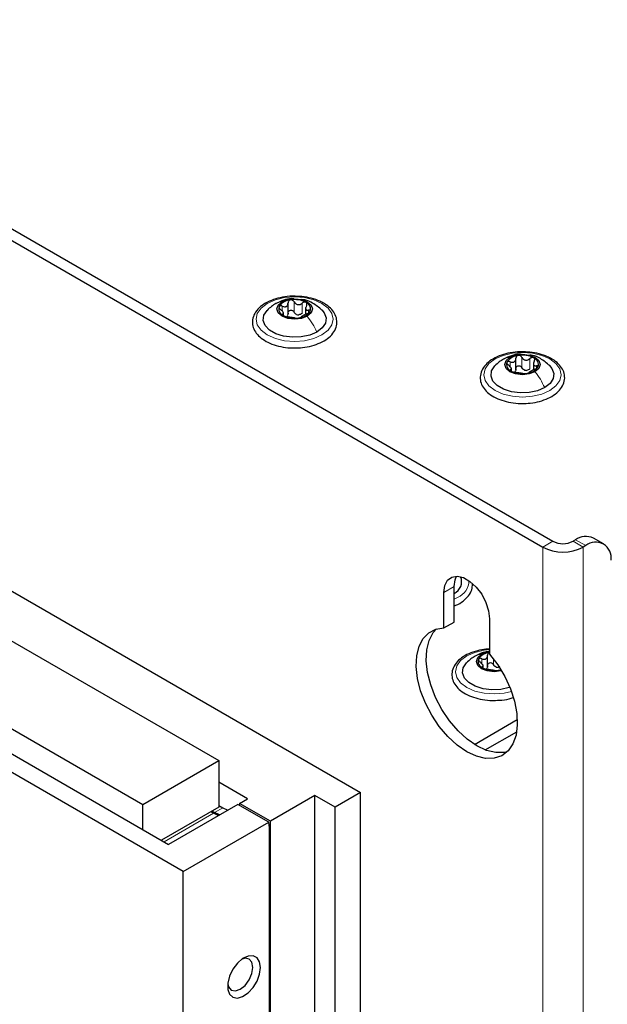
# Paper-space layout 'Blatt2' of a CAD drawing. Header units: millimetres. Extents: x 5 to 418, y 2 to 292.
# Tile 100 of 104: x 315 to 328, y 207 to 230. Entities that reach past the tile are written whole.
import ezdxf

# ---------------------------------------------------------------- set-up
doc = ezdxf.new("R2010")
doc.units = ezdxf.units.MM

psp = doc.layouts.new('Blatt2')

# ---------------------------------------------------------------- linework, layer by layer
at = {"color": 7, "linetype": 'Continuous', "lineweight": 25}
for p, q in [((261.303, 256.026), (327.064, 218.063)), ((261.067, 255.89), (326.828, 217.927)), ((265.31, 245.275), (322.586, 212.211)), ((265.663, 243.915), (319.286, 212.959)), ((318.461, 210.374), (262.128, 242.894)), ((263.896, 242.894), (317.518, 211.939)), ((263.224, 242.697), (318.119, 211.007)), ((320.901, 223.348), (320.901, 223.611)), ((321.31, 223.508), (321.31, 223.345)), ((320.797, 223.32), (320.797, 223.388)), ((326.204, 222.056), (326.204, 222.319)), ((326.1, 222.027), (326.1, 222.095)), ((326.613, 222.215), (326.613, 222.052)), ((327.594, 218.097), (327.535, 218.063)), ((327.83, 217.961), (327.771, 217.927)), ((328.247, 218.002), (328.011, 218.138)), ((324.53, 216.046), (324.53, 216.872)), ((324.766, 216.182), (324.766, 217.008)), ((324.53, 216.046), (324.766, 216.182)), ((325.591, 216.26), (325.591, 215.434)), ((325.544, 215.143), (325.544, 215.407)), ((325.44, 215.115), (325.44, 215.183)), ((325.827, 215.138), (325.793, 215.128)), ((325.239, 213.334), (326.238, 213.911)), ((325.489, 213.207), (326.223, 213.63)), ((317.518, 211.939), (319.286, 212.959)), ((319.286, 212.959), (319.286, 211.87)), ((319.957, 212.068), (319.286, 212.456)), ((319.769, 211.959), (319.957, 212.068)), ((321.525, 212.143), (320.488, 211.544)), ((321.996, 211.871), (321.525, 212.143)), ((321.525, 195.831), (321.525, 212.143)), ((322.586, 212.211), (321.996, 211.871)), ((322.586, 142.26), (322.586, 212.211)), ((317.518, 211.354), (317.518, 211.939)), ((319.286, 211.87), (317.954, 211.102)), ((319.733, 211.939), (318.119, 211.007)), ((319.191, 211.748), (319.133, 211.782)), ((319.286, 211.911), (319.38, 211.857)), ((320.452, 211.524), (319.733, 211.939)), ((319.769, 211.959), (319.76, 211.923)), ((320.488, 211.544), (319.769, 211.959)), ((321.996, 141.92), (321.996, 211.871)), ((319.162, 211.731), (319.103, 211.765)), ((320.488, 196.02), (320.488, 211.544)), ((318.461, 210.374), (320.452, 211.524)), ((320.467, 211.396), (320.452, 211.524)), ((320.467, 196.01), (320.467, 211.396)), ((318.461, 194.86), (318.461, 210.374))]:
    psp.add_line(p, q, dxfattribs=at)
at = {"color": 7, "linetype": 'Continuous', "lineweight": 18}
for p, q in [((320.766, 223.418), (320.766, 223.535)), ((321.042, 223.397), (321.042, 223.635)), ((321.226, 223.368), (321.226, 223.607)), ((320.778, 223.325), (320.778, 223.347)), ((321.379, 223.379), (321.379, 223.44)), ((326.345, 222.104), (326.345, 222.342)), ((326.53, 222.076), (326.53, 222.314)), ((326.069, 222.126), (326.069, 222.243)), ((326.682, 222.086), (326.682, 222.148)), ((326.081, 222.032), (326.081, 222.055)), ((327.064, 218.063), (326.828, 217.927)), ((327.535, 218.063), (327.771, 217.927)), ((327.83, 217.961), (327.594, 218.097)), ((326.828, 87.961), (326.828, 217.927)), ((327.771, 87.961), (327.771, 217.927)), ((324.53, 216.872), (324.766, 217.008)), ((324.848, 216.755), (324.766, 216.713)), ((325.409, 215.213), (325.409, 215.33)), ((325.685, 215.192), (325.685, 215.318)), ((325.421, 215.12), (325.421, 215.143)), ((319.38, 211.857), (319.191, 211.748)), ((319.162, 211.731), (318.013, 211.068))]:
    psp.add_line(p, q, dxfattribs=at)
at = {"color": 7, "linetype": 'Continuous', "lineweight": 18, "flags": 128}
for points in [[(321.69, 222.865), (321.504, 222.782), (321.286, 222.73), (321.054, 222.713), (320.821, 222.73), (320.604, 222.782), (320.417, 222.865), (320.274, 222.973), (320.184, 223.098), (320.154, 223.232), (320.184, 223.367), (320.274, 223.492), (320.417, 223.6), (320.604, 223.682), (320.821, 223.734), (321.054, 223.752), (321.286, 223.734), (321.504, 223.682), (321.69, 223.6), (321.833, 223.492), (321.923, 223.367), (321.954, 223.232), (321.923, 223.098), (321.833, 222.973), (321.69, 222.865)], [(326.993, 221.572), (326.807, 221.49), (326.59, 221.438), (326.357, 221.42), (326.124, 221.438), (325.907, 221.49), (325.72, 221.572), (325.577, 221.68), (325.487, 221.805), (325.457, 221.94), (325.487, 222.074), (325.577, 222.199), (325.72, 222.307), (325.907, 222.39), (326.124, 222.442), (326.357, 222.459), (326.59, 222.442), (326.807, 222.39), (326.993, 222.307), (327.136, 222.199), (327.226, 222.074), (327.257, 221.94), (327.226, 221.805), (327.136, 221.68), (326.993, 221.572)], [(326.101, 214.563), (325.93, 214.526), (325.697, 214.508), (325.464, 214.526), (325.247, 214.577), (325.06, 214.66), (324.917, 214.768), (324.828, 214.893), (324.797, 215.027), (324.828, 215.162), (324.917, 215.287), (325.06, 215.395), (325.247, 215.477), (325.464, 215.529), (325.591, 215.543)]]:
    psp.add_lwpolyline(points, dxfattribs=at)
at = {"color": 7, "linetype": 'Continuous', "lineweight": 25, "flags": 128}
for points in [[(320.762, 223.639), (320.896, 223.69), (321.054, 223.709), (321.211, 223.69), (321.345, 223.639), (321.435, 223.562), (321.466, 223.47), (321.435, 223.379), (321.345, 223.302)], [(321.345, 223.302), (321.211, 223.25), (321.054, 223.232), (320.896, 223.25), (320.762, 223.302), (320.672, 223.379), (320.641, 223.47), (320.672, 223.562), (320.762, 223.639)], [(321.572, 222.933), (321.405, 222.861), (321.209, 222.819), (321.001, 222.81), (320.797, 222.836), (320.614, 222.893), (320.466, 222.979), (320.366, 223.084), (320.322, 223.202), (320.337, 223.322), (320.41, 223.435), (320.415, 223.44)], [(321.684, 223.449), (321.741, 223.38), (321.785, 223.263), (321.77, 223.142), (321.697, 223.029), (321.572, 222.933)], [(326.648, 222.009), (326.515, 221.958), (326.357, 221.94), (326.199, 221.958), (326.065, 222.009), (325.976, 222.087), (325.944, 222.178), (325.976, 222.269), (326.065, 222.346)], [(326.065, 222.346), (326.199, 222.398), (326.357, 222.416), (326.515, 222.398), (326.648, 222.346), (326.738, 222.269), (326.769, 222.178), (326.738, 222.087), (326.648, 222.009)], [(326.875, 221.64), (326.708, 221.568), (326.513, 221.526), (326.304, 221.517), (326.101, 221.543), (325.917, 221.601), (325.77, 221.686), (325.67, 221.792), (325.625, 221.909), (325.64, 222.03), (325.713, 222.143), (325.718, 222.148)], [(326.987, 222.156), (327.044, 222.088), (327.088, 221.97), (327.073, 221.85), (327, 221.737), (326.875, 221.64)], [(324.53, 216.872), (324.552, 217.032), (324.614, 217.155), (324.713, 217.229), (324.84, 217.25), (324.985, 217.216), (325.136, 217.128), (325.281, 216.996), (325.408, 216.828), (325.507, 216.639), (325.569, 216.445), (325.591, 216.26)], [(324.766, 217.008), (324.787, 217.168), (324.822, 217.251)], [(325.591, 215.434), (325.781, 215.185), (325.945, 214.913), (326.077, 214.627), (326.172, 214.337), (326.226, 214.053), (326.238, 213.787), (326.207, 213.548), (326.134, 213.344), (326.023, 213.183), (325.876, 213.071), (325.7, 213.012), (325.5, 213.008), (325.284, 213.059), (325.06, 213.164), (324.837, 213.318), (324.621, 213.515), (324.421, 213.75), (324.245, 214.013), (324.098, 214.294), (323.987, 214.584), (323.914, 214.872), (323.883, 215.147), (323.895, 215.399), (323.949, 215.62), (324.044, 215.8), (324.176, 215.934), (324.34, 216.017), (324.53, 216.046)], [(326.003, 213.164), (325.935, 213.148), (325.736, 213.144), (325.52, 213.195), (325.296, 213.3), (325.072, 213.454), (324.857, 213.652), (324.657, 213.886), (324.481, 214.149), (324.334, 214.43), (324.222, 214.72), (324.15, 215.008), (324.119, 215.283), (324.131, 215.535), (324.185, 215.756), (324.28, 215.936), (324.353, 216.021)], [(325.405, 215.434), (325.539, 215.486), (325.591, 215.496)], [(326.063, 214.661), (326.048, 214.656), (325.853, 214.614), (325.645, 214.605), (325.441, 214.631), (325.257, 214.689), (325.11, 214.774), (325.01, 214.879), (324.965, 214.997), (324.98, 215.117), (325.053, 215.23), (325.058, 215.235)], [(325.868, 215.049), (325.855, 215.046), (325.697, 215.027), (325.539, 215.046), (325.405, 215.097), (325.316, 215.174), (325.284, 215.266), (325.316, 215.357), (325.405, 215.434)], [(325.856, 215.07), (325.84, 215.066), (325.794, 215.056)], [(319.38, 211.857), (319.48, 211.809), (319.498, 211.803)], [(319.28, 211.677), (319.256, 211.685), (319.162, 211.731)], [(319.309, 211.694), (319.292, 211.7), (319.191, 211.748)], [(320.258, 208.145), (320.237, 208.277), (320.177, 208.37), (320.084, 208.415), (319.969, 208.407), (319.843, 208.347), (319.721, 208.24), (319.616, 208.1), (319.538, 207.94), (319.497, 207.779), (319.497, 207.633), (319.538, 207.519), (319.616, 207.449), (319.721, 207.43), (319.843, 207.465), (319.969, 207.55), (320.084, 207.675), (320.177, 207.827), (320.237, 207.99), (320.258, 208.145)], [(320.081, 208.145), (320.059, 208.262), (319.995, 208.336), (319.899, 208.355), (319.828, 208.336)], [(319.495, 207.759), (319.514, 207.688), (319.578, 207.614), (319.674, 207.596), (319.787, 207.635), (319.899, 207.726), (319.995, 207.855), (320.059, 208.002), (320.081, 208.145)]]:
    psp.add_lwpolyline(points, dxfattribs=at)
at = {"color": 7, "linetype": 'Continuous', "lineweight": 25}
for centre, radius, start, end in [((320.847, 223.472), 0.165, 160.539, 249.2579), ((320.977, 223.338), 0.342, 93.4335, 146.5611), ((321.054, 223.112), 0.576, 62.6428, 99.7711), ((321.26, 223.469), 0.165, 340.539, 69.2579), ((321.053, 223.829), 0.576, 242.6428, 279.7711), ((321.156, 223.543), 0.211, 254.2708, 268.1431), ((321.13, 223.603), 0.342, 273.4335, 326.5611), ((326.28, 222.045), 0.342, 93.4335, 146.5611), ((326.357, 221.82), 0.576, 62.6428, 99.7711), ((326.564, 222.177), 0.165, 340.539, 69.2579), ((326.15, 222.179), 0.165, 160.539, 249.2579), ((326.433, 222.31), 0.342, 273.4335, 326.5611), ((326.356, 222.536), 0.576, 242.6428, 279.7711), ((326.459, 222.251), 0.211, 254.2708, 268.1431), ((327.3, 218.518), 0.512, 242.6097, 297.3903), ((327.838, 217.756), 0.419, 65.6929, 125.6176), ((328.06, 217.679), 0.364, 350.786, 129.2033), ((327.3, 218.837), 1.025, 242.6097, 297.3903), ((324.633, 217.123), 0.308, 295.6823, 22.0628), ((325.618, 215.136), 0.339, 94.5577, 146.683), ((325.49, 215.267), 0.165, 160.539, 249.2579), ((325.696, 215.624), 0.576, 242.6428, 279.7711), ((325.799, 215.339), 0.211, 254.2708, 268.1431)]:
    psp.add_arc(centre, radius, start, end, dxfattribs=at)
at = {"color": 7, "linetype": 'Continuous', "lineweight": 18}
psp.add_arc((324.688, 217.147), 0.423, 292.2324, 359.9523, dxfattribs=at)
at = {"color": 7, "linetype": 'Continuous', "lineweight": 25}
for points, knots in [([(321.128, 223.762), (321.084, 223.764), (320.964, 223.771), (320.769, 223.747), (320.557, 223.693), (320.371, 223.609), (320.221, 223.5), (320.116, 223.368), (320.065, 223.221), (320.072, 223.073), (320.132, 222.936), (320.237, 222.815), (320.385, 222.712), (320.57, 222.631), (320.782, 222.581), (320.943, 222.559), (321.028, 222.563), (321.038, 222.563)], [0, 0, 0, 0, 0.0431783, 0.1169608, 0.1909403, 0.26533, 0.3403013, 0.415461, 0.48884, 0.5588444, 0.6273329, 0.6969023, 0.7691503, 0.8429618, 0.9169212, 0.9907136, 1, 1, 1, 1]), ([(321.031, 223.705), (321.014, 223.707), (320.936, 223.717), (320.791, 223.679), (320.674, 223.624), (320.613, 223.595)], [0, 0, 0, 0, 0.114409, 0.534763, 1, 1, 1, 1]), ([(321.732, 223.604), (321.701, 223.62), (321.614, 223.667), (321.444, 223.723), (321.267, 223.759), (321.16, 223.761), (321.128, 223.762)], [0, 0, 0, 0, 0.180167, 0.52014, 0.85956, 1, 1, 1, 1]), ([(320.615, 223.596), (320.581, 223.574), (320.508, 223.53), (320.446, 223.47), (320.413, 223.438)], [0, 0, 0, 0, 0.473586, 1, 1, 1, 1]), ([(320.691, 223.527), (320.69, 223.521), (320.687, 223.51), (320.694, 223.491), (320.708, 223.471), (320.722, 223.46), (320.728, 223.454)], [0, 0, 0, 0, 0.249857, 0.499466, 0.749011, 1, 1, 1, 1]), ([(320.766, 223.535), (320.758, 223.538), (320.742, 223.544), (320.72, 223.545), (320.701, 223.54), (320.694, 223.531), (320.691, 223.527)], [0, 0, 0, 0, 0.249807, 0.500055, 0.750309, 1, 1, 1, 1]), ([(320.766, 223.535), (320.783, 223.529), (320.808, 223.52), (320.841, 223.522), (320.863, 223.53), (320.881, 223.545), (320.898, 223.572), (320.9, 223.597), (320.901, 223.613)], [0, 0, 0, 0, 0.249168, 0.374303, 0.498903, 0.623987, 0.749746, 1, 1, 1, 1]), ([(320.956, 223.68), (320.948, 223.677), (320.932, 223.673), (320.914, 223.657), (320.902, 223.636), (320.901, 223.621), (320.901, 223.613)], [0, 0, 0, 0, 0.250033, 0.499632, 0.749228, 1, 1, 1, 1]), ([(321.042, 223.635), (321.038, 223.642), (321.029, 223.656), (321.008, 223.671), (320.983, 223.681), (320.965, 223.68), (320.956, 223.68)], [0, 0, 0, 0, 0.249815, 0.499908, 0.75012, 1, 1, 1, 1]), ([(321.038, 222.563), (321.104, 222.564), (321.247, 222.566), (321.457, 222.608), (321.656, 222.678), (321.824, 222.777), (321.951, 222.899), (322.027, 223.041), (322.045, 223.19), (322.008, 223.333), (321.922, 223.461), (321.822, 223.549), (321.751, 223.592), (321.732, 223.604)], [0, 0, 0, 0, 0.086679, 0.18602, 0.285774, 0.386232, 0.487425, 0.587594, 0.683756, 0.776289, 0.868666, 0.964239, 1, 1, 1, 1]), ([(321.042, 223.635), (321.051, 223.62), (321.066, 223.598), (321.097, 223.579), (321.123, 223.57), (321.151, 223.57), (321.188, 223.579), (321.211, 223.595), (321.226, 223.607)], [0, 0, 0, 0, 0.249199, 0.374336, 0.49893, 0.624007, 0.749759, 1, 1, 1, 1]), ([(321.689, 223.444), (321.619, 223.502), (321.499, 223.602), (321.332, 223.681), (321.244, 223.686), (321.223, 223.687)], [0, 0, 0, 0, 0.507466, 0.877443, 1, 1, 1, 1]), ([(321.319, 223.624), (321.312, 223.626), (321.298, 223.632), (321.273, 223.631), (321.248, 223.622), (321.233, 223.612), (321.226, 223.607)], [0, 0, 0, 0, 0.249991, 0.499611, 0.749127, 1, 1, 1, 1]), ([(321.329, 223.547), (321.322, 223.531), (321.311, 223.508), (321.309, 223.479), (321.313, 223.461), (321.324, 223.448), (321.344, 223.437), (321.365, 223.439), (321.379, 223.44)], [0, 0, 0, 0, 0.249201, 0.374338, 0.498932, 0.624008, 0.74976, 1, 1, 1, 1]), ([(321.329, 223.547), (321.333, 223.554), (321.34, 223.569), (321.342, 223.591), (321.335, 223.611), (321.324, 223.619), (321.319, 223.624)], [0, 0, 0, 0, 0.249852, 0.499902, 0.750115, 1, 1, 1, 1]), ([(320.778, 223.347), (320.785, 223.35), (320.796, 223.353), (320.798, 223.366), (320.794, 223.38), (320.783, 223.397), (320.764, 223.423), (320.742, 223.442), (320.728, 223.454)], [0, 0, 0, 0, 0.249201, 0.3743378, 0.4989316, 0.6240084, 0.74976, 1, 1, 1, 1]), ([(320.778, 223.347), (320.774, 223.347), (320.767, 223.345), (320.765, 223.338), (320.772, 223.328), (320.783, 223.321), (320.788, 223.317)], [0, 0, 0, 0, 0.249852, 0.499902, 0.750115, 1, 1, 1, 1]), ([(320.788, 223.317), (320.795, 223.314), (320.809, 223.307), (320.834, 223.298), (320.86, 223.291), (320.874, 223.289), (320.881, 223.288)], [0, 0, 0, 0, 0.249991, 0.499611, 0.749127, 1, 1, 1, 1]), ([(320.901, 223.375), (320.9, 223.362), (320.899, 223.337), (320.886, 223.317), (320.879, 223.307)], [0, 0, 0, 0, 0.50155, 1, 1, 1, 1]), ([(321.065, 223.259), (321.056, 223.261), (321.041, 223.263), (321.01, 223.266), (320.984, 223.27), (320.956, 223.275), (320.919, 223.282), (320.896, 223.285), (320.881, 223.288)], [0, 0, 0, 0, 0.249199, 0.374336, 0.49893, 0.624007, 0.749759, 1, 1, 1, 1]), ([(320.901, 223.375), (320.901, 223.383), (320.902, 223.398), (320.913, 223.419), (320.932, 223.434), (320.956, 223.443), (320.983, 223.442), (321.008, 223.434), (321.029, 223.418), (321.038, 223.404), (321.042, 223.397)], [0, 0, 0, 0, 0.125193, 0.249438, 0.374279, 0.499024, 0.623869, 0.749369, 0.87443, 1, 1, 1, 1]), ([(321.099, 223.341), (321.087, 223.348), (321.063, 223.362), (321.049, 223.385), (321.042, 223.397)], [0, 0, 0, 0, 0.4984571, 1, 1, 1, 1]), ([(321.065, 223.259), (321.069, 223.259), (321.078, 223.258), (321.099, 223.257), (321.124, 223.258), (321.142, 223.26), (321.151, 223.261)], [0, 0, 0, 0, 0.249815, 0.499908, 0.75012, 1, 1, 1, 1]), ([(321.226, 223.368), (321.215, 223.359), (321.192, 223.342), (321.163, 223.336), (321.149, 223.333)], [0, 0, 0, 0, 0.501552, 1, 1, 1, 1]), ([(321.151, 223.261), (321.159, 223.263), (321.175, 223.266), (321.193, 223.272), (321.205, 223.277), (321.206, 223.28), (321.206, 223.281)], [0, 0, 0, 0, 0.250033, 0.499632, 0.749228, 1, 1, 1, 1]), ([(321.341, 223.359), (321.324, 223.352), (321.299, 223.34), (321.266, 223.323), (321.244, 223.311), (321.226, 223.3), (321.209, 223.289), (321.207, 223.284), (321.206, 223.281)], [0, 0, 0, 0, 0.249168, 0.374303, 0.498903, 0.623987, 0.749746, 1, 1, 1, 1]), ([(321.341, 223.359), (321.349, 223.363), (321.365, 223.369), (321.387, 223.383), (321.406, 223.399), (321.413, 223.409), (321.416, 223.414)], [0, 0, 0, 0, 0.249807, 0.500055, 0.750309, 1, 1, 1, 1]), ([(321.416, 223.414), (321.417, 223.419), (321.42, 223.429), (321.413, 223.438), (321.399, 223.442), (321.386, 223.441), (321.379, 223.44)], [0, 0, 0, 0, 0.249857, 0.499466, 0.749011, 1, 1, 1, 1]), ([(326.432, 222.469), (326.387, 222.471), (326.267, 222.478), (326.072, 222.454), (325.861, 222.4), (325.675, 222.317), (325.524, 222.207), (325.419, 222.075), (325.368, 221.928), (325.375, 221.78), (325.435, 221.644), (325.54, 221.523), (325.688, 221.42), (325.874, 221.338), (326.085, 221.288), (326.247, 221.266), (326.332, 221.27), (326.341, 221.271)], [0, 0, 0, 0, 0.0431783, 0.1169608, 0.1909403, 0.26533, 0.3403013, 0.415461, 0.48884, 0.5588444, 0.6273329, 0.6969023, 0.7691503, 0.8429618, 0.9169212, 0.9907136, 1, 1, 1, 1]), ([(326.334, 222.413), (326.318, 222.415), (326.24, 222.424), (326.094, 222.386), (325.978, 222.331), (325.917, 222.302)], [0, 0, 0, 0, 0.114409, 0.534763, 1, 1, 1, 1]), ([(326.069, 222.243), (326.086, 222.237), (326.112, 222.228), (326.144, 222.23), (326.166, 222.237), (326.184, 222.252), (326.201, 222.279), (326.203, 222.304), (326.204, 222.321)], [0, 0, 0, 0, 0.249168, 0.374303, 0.498903, 0.623987, 0.749746, 1, 1, 1, 1]), ([(326.26, 222.387), (326.251, 222.385), (326.235, 222.38), (326.217, 222.364), (326.206, 222.344), (326.205, 222.328), (326.204, 222.321)], [0, 0, 0, 0, 0.250033, 0.499632, 0.749228, 1, 1, 1, 1]), ([(326.345, 222.342), (326.341, 222.349), (326.332, 222.363), (326.311, 222.379), (326.286, 222.388), (326.268, 222.387), (326.26, 222.387)], [0, 0, 0, 0, 0.249815, 0.499908, 0.75012, 1, 1, 1, 1]), ([(326.345, 222.342), (326.355, 222.328), (326.369, 222.305), (326.4, 222.286), (326.426, 222.278), (326.454, 222.278), (326.491, 222.286), (326.514, 222.303), (326.53, 222.314)], [0, 0, 0, 0, 0.249199, 0.374336, 0.49893, 0.624007, 0.749759, 1, 1, 1, 1]), ([(327.035, 222.311), (327.005, 222.327), (326.917, 222.374), (326.747, 222.43), (326.571, 222.467), (326.463, 222.468), (326.432, 222.469)], [0, 0, 0, 0, 0.180167, 0.52014, 0.85956, 1, 1, 1, 1]), ([(326.992, 222.151), (326.922, 222.209), (326.802, 222.309), (326.636, 222.388), (326.548, 222.393), (326.526, 222.395)], [0, 0, 0, 0, 0.507466, 0.877443, 1, 1, 1, 1]), ([(326.622, 222.331), (326.615, 222.334), (326.601, 222.34), (326.576, 222.338), (326.551, 222.33), (326.537, 222.319), (326.53, 222.314)], [0, 0, 0, 0, 0.249991, 0.499611, 0.749127, 1, 1, 1, 1]), ([(326.633, 222.254), (326.636, 222.262), (326.643, 222.276), (326.645, 222.298), (326.639, 222.318), (326.628, 222.327), (326.622, 222.331)], [0, 0, 0, 0, 0.249852, 0.499902, 0.750115, 1, 1, 1, 1]), ([(325.918, 222.303), (325.884, 222.282), (325.811, 222.237), (325.749, 222.177), (325.716, 222.146)], [0, 0, 0, 0, 0.473586, 1, 1, 1, 1]), ([(325.995, 222.234), (325.993, 222.228), (325.99, 222.218), (325.998, 222.198), (326.012, 222.178), (326.025, 222.167), (326.031, 222.161)], [0, 0, 0, 0, 0.249857, 0.499466, 0.749011, 1, 1, 1, 1]), ([(326.069, 222.243), (326.061, 222.246), (326.046, 222.251), (326.023, 222.252), (326.004, 222.247), (325.998, 222.238), (325.995, 222.234)], [0, 0, 0, 0, 0.249807, 0.500055, 0.750309, 1, 1, 1, 1]), ([(326.081, 222.055), (326.088, 222.057), (326.099, 222.06), (326.101, 222.073), (326.097, 222.087), (326.087, 222.105), (326.067, 222.13), (326.046, 222.149), (326.031, 222.161)], [0, 0, 0, 0, 0.249201, 0.3743378, 0.4989316, 0.6240084, 0.74976, 1, 1, 1, 1]), ([(326.204, 222.082), (326.205, 222.09), (326.206, 222.106), (326.217, 222.126), (326.235, 222.142), (326.259, 222.15), (326.286, 222.15), (326.311, 222.141), (326.332, 222.125), (326.341, 222.111), (326.345, 222.104)], [0, 0, 0, 0, 0.125193, 0.249438, 0.374279, 0.499024, 0.623869, 0.749369, 0.87443, 1, 1, 1, 1]), ([(326.341, 221.271), (326.408, 221.272), (326.55, 221.274), (326.761, 221.315), (326.959, 221.386), (327.127, 221.484), (327.254, 221.607), (327.33, 221.748), (327.349, 221.898), (327.311, 222.04), (327.226, 222.168), (327.126, 222.256), (327.054, 222.299), (327.035, 222.311)], [0, 0, 0, 0, 0.086679, 0.18602, 0.285774, 0.386232, 0.487425, 0.587594, 0.683756, 0.776289, 0.868666, 0.964239, 1, 1, 1, 1]), ([(326.402, 222.048), (326.39, 222.055), (326.366, 222.069), (326.352, 222.093), (326.345, 222.104)], [0, 0, 0, 0, 0.4984571, 1, 1, 1, 1]), ([(326.633, 222.254), (326.625, 222.239), (326.614, 222.215), (326.613, 222.186), (326.617, 222.168), (326.627, 222.155), (326.647, 222.145), (326.668, 222.147), (326.682, 222.148)], [0, 0, 0, 0, 0.249201, 0.374338, 0.498932, 0.624008, 0.74976, 1, 1, 1, 1]), ([(326.644, 222.066), (326.652, 222.07), (326.668, 222.077), (326.691, 222.091), (326.71, 222.106), (326.716, 222.117), (326.719, 222.122)], [0, 0, 0, 0, 0.249807, 0.500055, 0.750309, 1, 1, 1, 1]), ([(326.719, 222.122), (326.72, 222.126), (326.723, 222.136), (326.716, 222.145), (326.702, 222.15), (326.689, 222.149), (326.682, 222.148)], [0, 0, 0, 0, 0.249857, 0.499466, 0.749011, 1, 1, 1, 1]), ([(326.081, 222.055), (326.077, 222.054), (326.07, 222.052), (326.069, 222.045), (326.075, 222.036), (326.086, 222.028), (326.092, 222.025)], [0, 0, 0, 0, 0.249852, 0.499902, 0.750115, 1, 1, 1, 1]), ([(326.092, 222.025), (326.099, 222.021), (326.112, 222.014), (326.138, 222.005), (326.163, 221.999), (326.177, 221.996), (326.184, 221.995)], [0, 0, 0, 0, 0.249991, 0.499611, 0.749127, 1, 1, 1, 1]), ([(326.204, 222.082), (326.204, 222.07), (326.203, 222.044), (326.189, 222.024), (326.182, 222.014)], [0, 0, 0, 0, 0.50155, 1, 1, 1, 1]), ([(326.368, 221.967), (326.359, 221.968), (326.344, 221.97), (326.314, 221.974), (326.287, 221.978), (326.259, 221.982), (326.223, 221.989), (326.199, 221.993), (326.184, 221.995)], [0, 0, 0, 0, 0.249199, 0.374336, 0.49893, 0.624007, 0.749759, 1, 1, 1, 1]), ([(326.368, 221.967), (326.373, 221.966), (326.381, 221.965), (326.402, 221.964), (326.428, 221.965), (326.445, 221.968), (326.454, 221.969)], [0, 0, 0, 0, 0.249815, 0.499908, 0.75012, 1, 1, 1, 1]), ([(326.53, 222.076), (326.518, 222.067), (326.495, 222.049), (326.467, 222.043), (326.453, 222.04)], [0, 0, 0, 0, 0.501552, 1, 1, 1, 1]), ([(326.454, 221.969), (326.462, 221.97), (326.479, 221.973), (326.497, 221.979), (326.508, 221.984), (326.509, 221.987), (326.509, 221.989)], [0, 0, 0, 0, 0.250033, 0.499632, 0.749228, 1, 1, 1, 1]), ([(326.644, 222.066), (326.627, 222.059), (326.602, 222.048), (326.569, 222.03), (326.547, 222.018), (326.53, 222.007), (326.513, 221.996), (326.511, 221.992), (326.509, 221.989)], [0, 0, 0, 0, 0.249168, 0.374303, 0.498903, 0.623987, 0.749746, 1, 1, 1, 1]), ([(324.776, 216.562), (324.787, 216.565), (324.865, 216.592), (324.981, 216.669), (325.108, 216.789), (325.186, 216.928), (325.191, 217.025), (325.193, 217.07)], [0, 0, 0, 0, 0.0406193, 0.2877109, 0.5366118, 0.782993, 1, 1, 1, 1]), ([(325.591, 215.556), (325.532, 215.551), (325.397, 215.541), (325.201, 215.487), (325.015, 215.405), (324.864, 215.295), (324.759, 215.163), (324.708, 215.016), (324.715, 214.868), (324.775, 214.732), (324.88, 214.61), (325.028, 214.507), (325.214, 214.426), (325.426, 214.376), (325.587, 214.354), (325.672, 214.358), (325.681, 214.358)], [0, 0, 0, 0, 0.061556, 0.140177, 0.219234, 0.29891, 0.378785, 0.456768, 0.531165, 0.603951, 0.677885, 0.754666, 0.833109, 0.911709, 0.990131, 1, 1, 1, 1]), ([(325.591, 215.499), (325.541, 215.492), (325.423, 215.475), (325.318, 215.421), (325.257, 215.39)], [0, 0, 0, 0, 0.424038, 1, 1, 1, 1]), ([(325.6, 215.475), (325.592, 215.473), (325.575, 215.468), (325.557, 215.452), (325.546, 215.432), (325.545, 215.416), (325.544, 215.408)], [0, 0, 0, 0, 0.250033, 0.499632, 0.749228, 1, 1, 1, 1]), ([(325.258, 215.391), (325.224, 215.37), (325.151, 215.325), (325.089, 215.265), (325.056, 215.233)], [0, 0, 0, 0, 0.4735862, 1, 1, 1, 1]), ([(325.335, 215.322), (325.333, 215.316), (325.33, 215.305), (325.338, 215.286), (325.352, 215.266), (325.365, 215.255), (325.371, 215.249)], [0, 0, 0, 0, 0.249857, 0.499466, 0.749011, 1, 1, 1, 1]), ([(325.409, 215.33), (325.401, 215.333), (325.386, 215.339), (325.363, 215.34), (325.344, 215.335), (325.338, 215.326), (325.335, 215.322)], [0, 0, 0, 0, 0.249807, 0.500055, 0.750309, 1, 1, 1, 1]), ([(325.421, 215.143), (325.428, 215.145), (325.439, 215.148), (325.441, 215.161), (325.437, 215.175), (325.427, 215.192), (325.407, 215.218), (325.386, 215.237), (325.371, 215.249)], [0, 0, 0, 0, 0.249201, 0.374338, 0.498932, 0.624008, 0.74976, 1, 1, 1, 1]), ([(325.409, 215.33), (325.426, 215.324), (325.452, 215.315), (325.484, 215.317), (325.506, 215.325), (325.524, 215.34), (325.541, 215.367), (325.543, 215.392), (325.544, 215.408)], [0, 0, 0, 0, 0.249168, 0.374303, 0.498903, 0.623987, 0.749746, 1, 1, 1, 1]), ([(325.544, 215.17), (325.545, 215.178), (325.546, 215.193), (325.557, 215.214), (325.575, 215.23), (325.599, 215.238), (325.626, 215.238), (325.651, 215.229), (325.672, 215.213), (325.681, 215.199), (325.685, 215.192)], [0, 0, 0, 0, 0.125193, 0.249438, 0.374279, 0.499024, 0.623869, 0.749369, 0.87443, 1, 1, 1, 1]), ([(325.421, 215.143), (325.417, 215.142), (325.41, 215.14), (325.409, 215.133), (325.415, 215.123), (325.426, 215.116), (325.432, 215.113)], [0, 0, 0, 0, 0.249852, 0.499902, 0.750115, 1, 1, 1, 1]), ([(325.432, 215.113), (325.439, 215.109), (325.452, 215.102), (325.478, 215.093), (325.503, 215.086), (325.517, 215.084), (325.524, 215.083)], [0, 0, 0, 0, 0.249991, 0.499611, 0.749127, 1, 1, 1, 1]), ([(325.544, 215.17), (325.544, 215.157), (325.543, 215.132), (325.529, 215.112), (325.522, 215.102)], [0, 0, 0, 0, 0.50155, 1, 1, 1, 1]), ([(325.708, 215.054), (325.699, 215.056), (325.685, 215.058), (325.654, 215.062), (325.627, 215.065), (325.599, 215.07), (325.563, 215.077), (325.539, 215.08), (325.524, 215.083)], [0, 0, 0, 0, 0.2491995, 0.3743362, 0.4989302, 0.6240074, 0.7497593, 1, 1, 1, 1]), ([(325.742, 215.136), (325.73, 215.143), (325.706, 215.157), (325.692, 215.18), (325.685, 215.192)], [0, 0, 0, 0, 0.498457, 1, 1, 1, 1]), ([(325.708, 215.054), (325.713, 215.054), (325.722, 215.053), (325.743, 215.052), (325.768, 215.053), (325.785, 215.055), (325.794, 215.056)], [0, 0, 0, 0, 0.249815, 0.499908, 0.75012, 1, 1, 1, 1]), ([(325.681, 214.358), (325.747, 214.36), (325.889, 214.363), (326.047, 214.388), (326.126, 214.418), (326.14, 214.423)], [0, 0, 0, 0, 0.4168, 0.894482, 1, 1, 1, 1])]:
    psp.add_open_spline(points, degree=3, knots=knots, dxfattribs=at)
at = {"color": 7, "linetype": 'Continuous', "lineweight": 18}
for points in [[(320.617, 223.592), (320.623, 223.598), (320.663, 223.629), (320.717, 223.634), (320.762, 223.639)], [(325.92, 222.3), (325.927, 222.305), (325.966, 222.336), (326.02, 222.342), (326.065, 222.346)], [(325.26, 215.388), (325.267, 215.393), (325.306, 215.424), (325.36, 215.429), (325.405, 215.434)]]:
    psp.add_open_spline(points, degree=3, knots=[0, 0, 0, 0, 0.162643, 1, 1, 1, 1], dxfattribs=at)
for points in [[(321.572, 222.933), (321.54, 222.999), (321.476, 223.13), (321.389, 223.245), (321.345, 223.302)], [(326.875, 221.64), (326.843, 221.706), (326.78, 221.837), (326.692, 221.952), (326.648, 222.009)]]:
    psp.add_open_spline(points, degree=3, dxfattribs=at)

doc.saveas('drawing.dxf')
